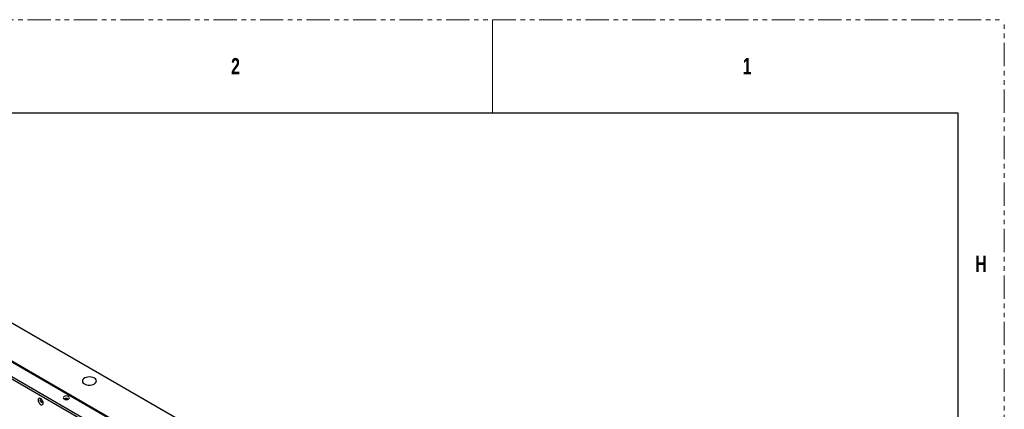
# Model space of a CAD drawing. Header units: millimetres. Extents: x 256 to 1374, y 313 to 1176.
# Tile 212 of 212: x 1105 to 1374, y 1070 to 1176. Entities that reach past the tile are written whole.
import ezdxf

# ---------------------------------------------------------------- set-up
doc = ezdxf.new("R2010")
doc.units = ezdxf.units.MM
doc.linetypes.add('PHANTOM', pattern=[12.7, 6.35, -1.27, 1.27, -1.27, 1.27, -1.27])
doc.styles.add('SLDTEXTSTYLE1', font='GOTHICB.TTF', dxfattribs={"width": 0.7304})

msp = doc.modelspace()

# ---------------------------------------------------------------- linework, layer by layer
at = {"color": 7, "linetype": 'PHANTOM', "lineweight": 0}
for p in [(255.9306, 1176.3499), (1373.5306, 312.7499)]:
    msp.add_line(p, (1373.5306, 1176.3499), dxfattribs=at)
at = {"color": 7, "linetype": 'Continuous', "lineweight": 0}
msp.add_line((1233.8306, 1176.3499), (1233.8306, 1150.9499), dxfattribs=at)
at = {"color": 7, "linetype": 'Continuous', "lineweight": 30}
for p, q in [((268.6306, 1150.9499), (1360.8306, 1150.9499)), ((1360.8306, 1150.9499), (1360.8306, 338.1499)), ((1325.4309, 964.8059), (1047.2551, 1125.3934)), ((1031.3263, 1119.3764), (1315.8708, 955.1123)), ((1315.9398, 955.6168), (1031.7287, 1119.6884)), ((1039.3872, 1119.3656), (1315.3747, 960.0414)), ((1039.4025, 1119.5364), (1161.4198, 1049.0973)), ((1039.4355, 1119.5935), (1161.454, 1049.1538)), ((1121.8238, 1077.6792), (1121.8238, 1077.6574)), ((1125.6571, 1077.6574), (1125.6571, 1077.6792)), ((1110.846, 1072.3295), (1110.6666, 1072.433))]:
    msp.add_line(p, q, dxfattribs=at)
at = {"color": 7, "linetype": 'Continuous', "lineweight": 30, "flags": 128}
for points in [[(1125.0957, 1078.4616), (1124.7161, 1078.6316), (1124.2752, 1078.7418), (1123.8007, 1078.7851), (1123.3223, 1078.759), (1122.8703, 1078.6651), (1122.4729, 1078.5092), (1122.1552, 1078.3012), (1121.9371, 1078.054), (1121.8323, 1077.7834), (1121.8474, 1077.5061), (1121.9814, 1077.2398), (1122.226, 1077.0011), (1122.5657, 1076.8049), (1122.9793, 1076.6638), (1123.4406, 1076.5864), (1123.9208, 1076.5777), (1124.3897, 1076.6382), (1124.8178, 1076.7641), (1125.1782, 1076.9475), (1125.4482, 1077.1769), (1125.611, 1077.4379), (1125.6562, 1077.714), (1125.581, 1077.9879), (1125.3902, 1078.2425), (1125.0957, 1078.4616)], [(1121.8238, 1077.6574), (1121.8474, 1077.4844), (1121.9814, 1077.218), (1122.226, 1076.9793), (1122.5657, 1076.7832), (1122.9793, 1076.642), (1123.4406, 1076.5646), (1123.9208, 1076.5559), (1124.3897, 1076.6164), (1124.8178, 1076.7423), (1125.1782, 1076.9257), (1125.4482, 1077.1551), (1125.611, 1077.4161), (1125.6571, 1077.6574)], [(1111.1257, 1071.6761), (1111.0837, 1071.9749), (1110.963, 1072.2861), (1110.778, 1072.5721), (1110.5511, 1072.7985), (1110.3096, 1072.9379), (1110.0827, 1072.9735), (1109.8977, 1072.9011), (1109.777, 1072.7293), (1109.735, 1072.4789), (1109.777, 1072.1801), (1109.8977, 1071.8689), (1110.0827, 1071.5828), (1110.3096, 1071.3565), (1110.5511, 1071.2171), (1110.778, 1071.1814), (1110.963, 1071.2539), (1111.0837, 1071.4257), (1111.1257, 1071.6761)], [(1118.02, 1073.4657), (1117.7442, 1073.5721), (1117.4189, 1073.6094), (1117.0936, 1073.5721), (1116.8179, 1073.4657), (1116.6336, 1073.3065), (1116.5689, 1073.1187), (1116.6336, 1072.9309), (1116.8179, 1072.7717), (1117.0936, 1072.6654), (1117.4189, 1072.628), (1117.7442, 1072.6654), (1118.02, 1072.7717), (1118.2042, 1072.9309), (1118.2689, 1073.1187), (1118.2042, 1073.3065), (1118.02, 1073.4657)]]:
    msp.add_lwpolyline(points, dxfattribs=at)
at = {"color": 8, "linetype": 'Continuous', "lineweight": 30, "flags": 128}
for points in [[(1111.0094, 1071.7767), (1110.8856, 1071.7535), (1110.7368, 1071.8053), (1110.5879, 1071.9254), (1110.4618, 1072.0956), (1110.3775, 1072.2899), (1110.3478, 1072.4789), (1110.3775, 1072.6337), (1110.4618, 1072.7307), (1110.4625, 1072.7311)], [(1117.0023, 1072.7664), (1117.034, 1072.8569), (1117.1243, 1072.935), (1117.2595, 1072.9871), (1117.4189, 1073.0054), (1117.5784, 1072.9871), (1117.7135, 1072.935)], [(1117.7135, 1072.935), (1117.8039, 1072.8569), (1117.8356, 1072.7649), (1117.8356, 1072.7627)]]:
    msp.add_lwpolyline(points, dxfattribs=at)
at = {"color": 7, "linetype": 'Continuous', "lineweight": 30}
msp.add_arc((1111.4953, 1072.6924), 0.8682, 186.786742, 233.393232, dxfattribs=at)
for points, knots in [([(1110.4361, 1072.719), (1110.4336, 1072.7189), (1110.4268, 1072.7187), (1110.4892, 1072.7038), (1110.5917, 1072.6388), (1110.7166, 1072.5219), (1110.8392, 1072.3569), (1110.9383, 1072.161), (1110.9906, 1071.9809), (1111.0009, 1071.8567), (1110.9953, 1071.7785), (1110.9795, 1071.7486), (1110.9849, 1071.7547), (1110.9856, 1071.7556)], [0, 0, 0, 0, 0.05730192, 0.15558624, 0.25613417, 0.36223486, 0.47804132, 0.60014681, 0.72212269, 0.81481458, 0.88175536, 0.98359297, 1, 1, 1, 1]), ([(1117.8489, 1072.8244), (1117.8499, 1072.8261), (1117.8537, 1072.8327), (1117.8263, 1072.8036), (1117.7513, 1072.7645), (1117.6315, 1072.7261), (1117.4773, 1072.7047), (1117.3062, 1072.7087), (1117.1546, 1072.7394), (1117.0489, 1072.7816), (1116.9918, 1072.8216), (1116.9892, 1072.8256), (1116.9879, 1072.8276)], [0, 0, 0, 0, 0.03528725, 0.13394547, 0.23407724, 0.3398367, 0.45635742, 0.58090953, 0.70684162, 0.81167968, 0.90875018, 1, 1, 1, 1])]:
    msp.add_open_spline(points, degree=3, knots=knots, dxfattribs=at)

# ---------------------------------------------------------------- texts
at = {"color": 7, "linetype": 'Continuous', "lineweight": 0, "char_height": 4.445, "attachment_point": 1, "style": 'SLDTEXTSTYLE1'}
for s, insert in [('2', (1162.4249, 1165.8705)), ('1', (1302.1249, 1165.8705)), ('H', (1365.6249, 1111.8955))]:
    msp.add_mtext(s, dxfattribs=dict(at, insert=insert))

doc.saveas('drawing.dxf')
